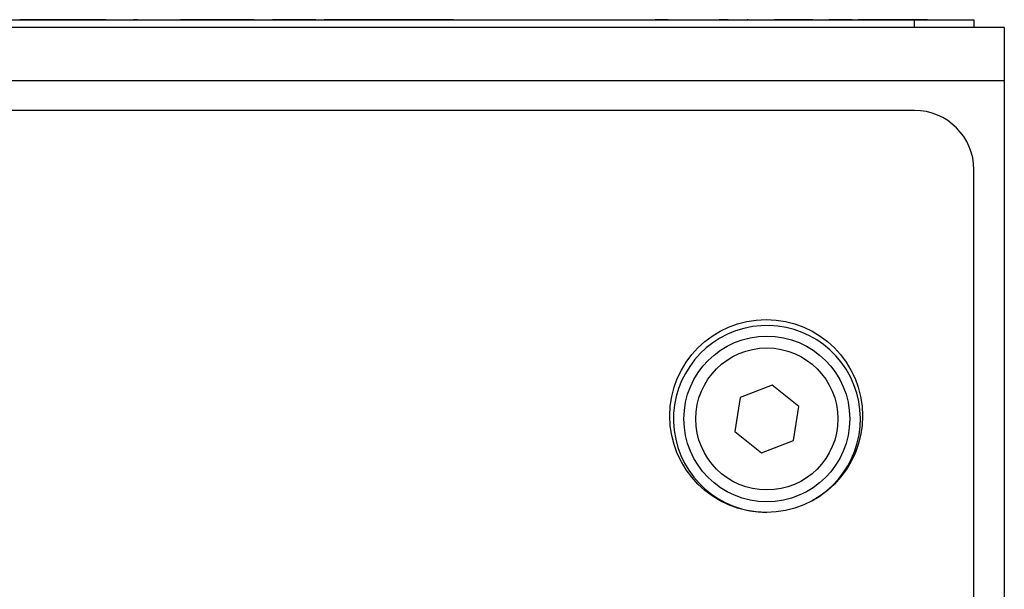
# Paper-space layout 'Sheet2' of a CAD drawing. Header units: millimetres. Extents: x 0 to 420, y 0 to 297.
# Tile 31 of 31: x 309 to 342, y 198 to 217. Entities that reach past the tile are written whole.
import ezdxf

# ---------------------------------------------------------------- set-up
doc = ezdxf.new("R2010")
doc.units = ezdxf.units.MM

psp = doc.layouts.new('Sheet2')

# ---------------------------------------------------------------- linework, layer by layer
at = {"color": 7, "linetype": 'Continuous', "lineweight": 25}
for p, q in [((309.198, 217.353), (309.015, 217.353)), ((309.015, 217.353), (309.015, 217.348)), ((309.198, 217.353), (309.198, 217.348)), ((309.457, 217.353), (309.198, 217.353)), ((309.457, 217.353), (309.457, 217.348)), ((310.211, 217.353), (309.457, 217.353)), ((310.211, 217.353), (310.211, 217.348)), ((310.469, 217.353), (310.211, 217.353)), ((310.469, 217.353), (310.469, 217.348)), ((310.653, 217.353), (310.469, 217.353)), ((310.653, 217.353), (310.653, 217.348)), ((310.748, 217.353), (310.653, 217.353)), ((310.748, 217.353), (310.748, 217.348)), ((311.128, 217.353), (310.748, 217.353)), ((311.128, 217.353), (311.128, 217.348)), ((311.294, 217.353), (311.128, 217.353)), ((311.294, 217.353), (311.294, 217.348)), ((311.674, 217.353), (311.294, 217.353)), ((311.422, 217.358), (311.386, 217.358)), ((311.674, 217.353), (311.674, 217.348)), ((311.793, 217.353), (311.674, 217.353)), ((311.793, 217.353), (311.793, 217.348)), ((311.916, 217.353), (311.793, 217.353)), ((311.916, 217.353), (311.916, 217.348)), ((311.959, 217.353), (311.959, 217.348)), ((311.99, 217.353), (311.99, 217.348)), ((312.546, 217.353), (312.546, 217.348)), ((312.985, 217.358), (312.847, 217.358)), ((313.099, 217.353), (313.099, 217.348)), ((313.36, 217.353), (313.36, 217.348)), ((313.874, 217.353), (313.874, 217.348)), ((314.357, 217.353), (314.357, 217.348)), ((314.428, 217.353), (314.428, 217.348)), ((314.808, 217.353), (314.428, 217.353)), ((314.515, 217.358), (314.455, 217.358)), ((314.515, 217.358), (314.515, 217.353)), ((314.975, 217.353), (314.808, 217.353)), ((314.808, 217.353), (314.808, 217.348)), ((314.975, 217.353), (314.975, 217.348)), ((315.354, 217.353), (314.975, 217.353)), ((315.045, 217.358), (315.045, 217.353)), ((315.33, 217.358), (315.045, 217.358)), ((315.33, 217.358), (315.33, 217.353)), ((315.5, 217.358), (315.33, 217.358)), ((315.354, 217.353), (315.354, 217.348)), ((315.544, 217.353), (315.354, 217.353)), ((315.5, 217.358), (315.5, 217.353)), ((316.557, 217.358), (315.5, 217.358)), ((315.544, 217.353), (315.544, 217.348)), ((315.544, 217.353), (319.831, 217.353)), ((316.557, 217.358), (316.557, 217.353)), ((316.917, 217.358), (316.557, 217.358)), ((316.917, 217.358), (316.917, 217.353)), ((317.528, 217.358), (317.528, 217.353)), ((317.813, 217.358), (317.528, 217.358)), ((317.813, 217.358), (317.813, 217.353)), ((318.993, 217.358), (317.813, 217.358)), ((318.993, 217.358), (318.993, 217.353)), ((319.593, 217.358), (319.278, 217.358)), ((319.278, 217.358), (319.278, 217.353)), ((319.593, 217.358), (319.593, 217.353)), ((320.036, 217.358), (319.593, 217.358)), ((319.831, 217.353), (319.831, 217.348)), ((320.07, 217.353), (319.831, 217.353)), ((320.036, 217.358), (320.036, 217.353)), ((321.328, 217.358), (320.036, 217.358)), ((320.07, 217.353), (320.07, 217.348)), ((320.227, 217.353), (320.07, 217.353)), ((320.227, 217.353), (320.227, 217.348)), ((320.769, 217.353), (320.227, 217.353)), ((320.769, 217.353), (320.769, 217.348)), ((321.007, 217.353), (320.769, 217.353)), ((321.007, 217.353), (321.007, 217.348)), ((321.55, 217.353), (321.007, 217.353)), ((321.328, 217.358), (321.328, 217.353)), ((321.772, 217.358), (321.328, 217.358)), ((321.55, 217.353), (321.55, 217.348)), ((321.77, 217.353), (321.55, 217.353)), ((322.05, 217.353), (321.77, 217.353)), ((321.77, 217.353), (321.77, 217.348)), ((321.772, 217.358), (321.772, 217.353)), ((322.087, 217.358), (321.772, 217.358)), ((322.05, 217.353), (322.05, 217.348)), ((322.703, 217.353), (322.05, 217.353)), ((322.087, 217.358), (322.087, 217.353)), ((322.453, 217.358), (322.453, 217.353)), ((322.703, 217.353), (322.703, 217.348)), ((323.355, 217.353), (322.703, 217.353)), ((322.824, 217.358), (322.824, 217.353)), ((323.355, 217.353), (323.355, 217.348)), ((323.636, 217.353), (323.355, 217.353)), ((323.636, 217.353), (323.636, 217.348)), ((324.279, 217.353), (324.279, 217.348)), ((324.67, 217.358), (324.67, 217.348)), ((324.67, 217.358), (324.92, 217.358)), ((324.92, 217.358), (324.92, 217.348)), ((324.92, 217.358), (327.67, 217.358)), ((327.67, 217.358), (327.67, 217.348)), ((327.67, 217.358), (327.92, 217.358)), ((327.92, 217.358), (327.92, 217.348)), ((327.92, 217.358), (329.42, 217.358)), ((329.42, 217.358), (329.42, 217.348)), ((329.42, 217.358), (329.67, 217.358)), ((329.67, 217.358), (329.67, 217.348)), ((330.075, 217.353), (330.075, 217.348)), ((330.173, 217.353), (330.425, 217.353)), ((330.663, 217.353), (330.425, 217.353)), ((330.425, 217.353), (330.425, 217.348)), ((330.663, 217.353), (330.663, 217.348)), ((330.805, 217.353), (330.663, 217.353)), ((330.805, 217.353), (330.805, 217.348)), ((330.872, 217.353), (330.805, 217.353)), ((330.925, 217.353), (330.925, 217.348)), ((330.97, 217.353), (330.97, 217.348)), ((331.764, 217.353), (331.764, 217.348)), ((332.554, 217.353), (332.554, 217.348)), ((332.893, 217.353), (332.588, 217.353)), ((332.927, 217.353), (332.927, 217.348)), ((333.566, 217.353), (333.528, 217.353)), ((333.661, 217.353), (333.661, 217.348)), ((334.351, 217.353), (334.351, 217.348)), ((334.86, 217.353), (334.45, 217.353)), ((334.86, 217.353), (334.86, 217.348)), ((335.529, 217.353), (334.86, 217.353)), ((335.529, 217.353), (335.529, 217.348)), ((335.606, 217.353), (335.529, 217.353)), ((335.742, 217.353), (335.606, 217.353)), ((336.522, 217.353), (336.285, 217.353)), ((336.319, 217.353), (336.319, 217.348)), ((336.522, 217.353), (336.522, 217.348)), ((337.065, 217.353), (336.522, 217.353)), ((337.065, 217.353), (337.065, 217.348)), ((337.065, 217.353), (337.269, 217.353)), ((337.531, 217.353), (337.269, 217.353)), ((337.269, 217.353), (337.269, 217.348)), ((337.531, 217.353), (337.531, 217.348)), ((337.9, 217.353), (337.531, 217.353)), ((337.9, 217.353), (337.9, 217.348)), ((338.977, 217.353), (337.9, 217.353)), ((338.977, 217.353), (338.977, 217.348)), ((339.347, 217.353), (338.977, 217.353)), ((339.347, 217.353), (339.347, 217.348)), ((339.609, 217.353), (339.347, 217.353)), ((339.609, 217.353), (339.609, 217.348)), ((339.609, 217.353), (341.17, 217.353)), ((341.17, 217.353), (341.17, 217.348)), ((342.196, 217.098), (288.97, 217.098)), ((291.97, 217.348), (339.17, 217.348)), ((339.17, 217.098), (339.17, 217.348)), ((339.17, 217.348), (341.17, 217.348)), ((341.17, 217.348), (341.17, 217.098)), ((342.196, 217.098), (342.196, 215.298)), ((342.196, 215.298), (288.97, 215.298)), ((342.196, 215.298), (342.196, 193.098)), ((339.17, 214.298), (291.97, 214.298)), ((341.17, 93.898), (341.17, 212.298)), ((334.367, 205.04), (333.291, 204.621)), ((335.268, 204.317), (334.367, 205.04)), ((333.291, 204.621), (333.116, 203.48)), ((335.092, 203.176), (335.268, 204.317)), ((333.116, 203.48), (334.016, 202.757)), ((334.016, 202.757), (335.092, 203.176))]:
    psp.add_line(p, q, dxfattribs=at)
for centre, radius in [((334.17, 203.998), 3.25), ((334.192, 203.898), 2.794), ((334.192, 203.898), 2.394)]:
    psp.add_circle(centre, radius, dxfattribs=at)
for centre, radius, start, end in [((339.17, 212.298), 2, 0, 90), ((334.196, 203.898), 3.15, 298.6222, 270)]:
    psp.add_arc(centre, radius, start, end, dxfattribs=at)

doc.saveas('drawing.dxf')
